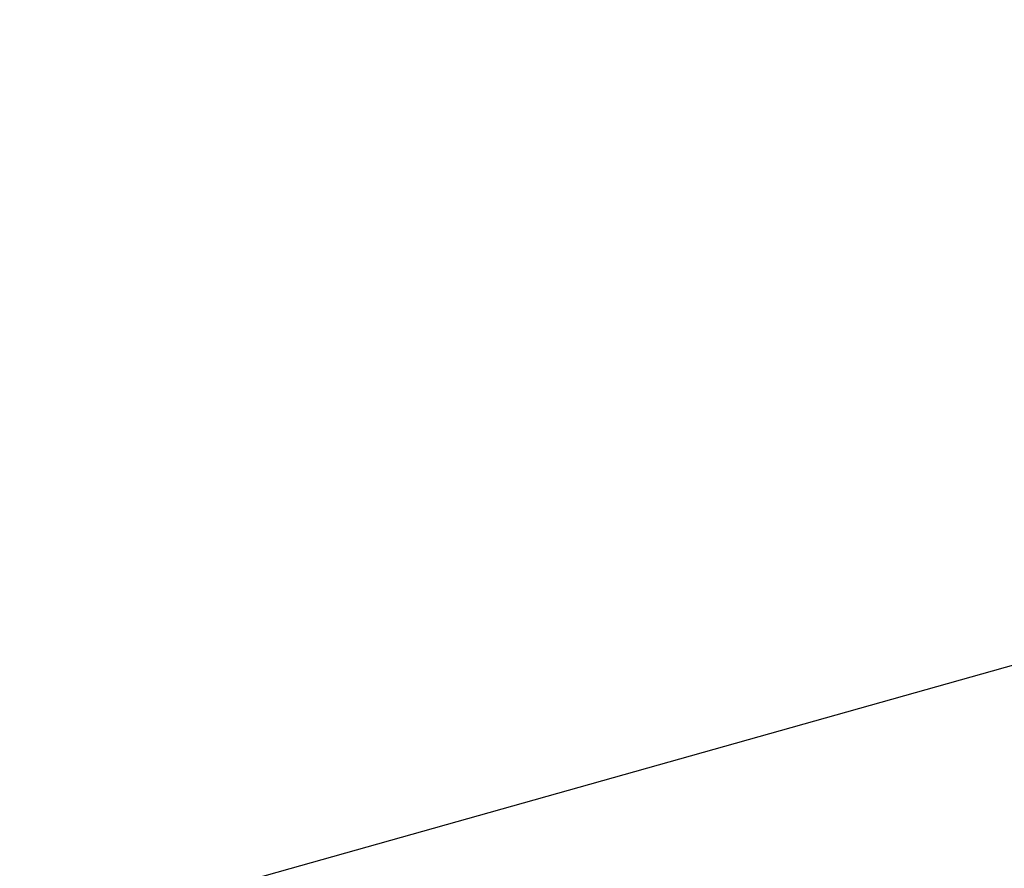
# Model space of a CAD drawing. Header units: millimetres. Extents: x -7686 to -856, y -458 to 6140.
# Tile 79 of 103: x -5568 to -5323, y 5470 to 5681. Entities that reach past the tile are written whole.
import ezdxf

# ---------------------------------------------------------------- set-up
doc = ezdxf.new("R2010")
doc.units = ezdxf.units.MM
doc.header["$LTSCALE"] = 5
doc.header["$PDSIZE"] = -1
doc.dimstyles.new('本体 安装', dxfattribs={"dimtxt": 24, "dimasz": 12, "dimexe": 7, "dimexo": 0.625, "dimtad": 1, "dimtoh": 1, "dimtxsty": 'Standard', "dimcen": 2.5, "dimclrd": 1, "dimclre": 1, "dimclrt": 4, "dimadec": 0, "dimazin": 0, "dimtfac": 1, "dimtmove": 0, "dimatfit": 3, "dimfxl": 1, "dimarcsym": 0})

# ---------------------------------------------------------------- blocks, each defined once
blk = doc.blocks.new('*D90')
at = {"color": 1, "linetype": 'Continuous', "lineweight": -2, "transparency": 16777216}
blk.add_arc((-5967.74, 5338.24), 313, 2.1968, 167.8032, dxfattribs=at)
at = {"color": 1, "linetype": 'Continuous', "transparency": 16777216}
for points in [[(-6271.71, 5403.98), (-6275.64, 5404.75), (-6275.98, 5392.59)], [(-5652.97, 5350.28), (-5656.97, 5350.2), (-5654.74, 5338.24)]]:
    blk.add_solid(points, dxfattribs=at)
at = {"layer": 'Defpoints', "color": 0, "linetype": 'Continuous', "transparency": 16777216}
for p in [(-5795.74, 5599.75), (-6875.73, 5498.34), (-6220.21, 5338.24), (-5967.74, 5338.24), (-5340.73, 5338.24)]:
    blk.add_point(p, dxfattribs=at)
at = {"color": 4, "linetype": 'Continuous', "lineweight": 20, "transparency": 16777216, "insert": (-5939.36, 5662.63), "char_height": 24, "attachment_point": 5, "rotation": 355}
blk.add_mtext('170°', dxfattribs=at)
blk = doc.blocks.new('*D92')
at = {"color": 1, "linetype": 'ByBlock', "lineweight": -2, "transparency": 16777216}
for p, q in [((-4975.19, 5617.51), (-5068.65, 5591.21)), ((-4886.56, 5617.51), (-4975.19, 5617.51)), ((-5967.74, 5338.24), (-5080.2, 5587.96))]:
    blk.add_line(p, q, dxfattribs=at)
at = {"color": 1, "linetype": 'ByBlock', "transparency": 16777216}
blk.add_solid([(-5069.19, 5593.14), (-5068.11, 5589.29), (-5080.2, 5587.96)], dxfattribs=at)
at = {"layer": 'Defpoints', "color": 0, "linetype": 'ByBlock', "transparency": 16777216}
for p in [(-5080.2, 5587.96), (-5967.74, 5338.24)]:
    blk.add_point(p, dxfattribs=at)
at = {"color": 4, "linetype": 'ByBlock', "transparency": 16777216, "insert": (-4930.56, 5630.13), "char_height": 24, "attachment_point": 5}
blk.add_mtext('R922', dxfattribs=at)

msp = doc.modelspace()

# ---------------------------------------------------------------- dimensions: what is measured, and where the dimension line sits
at = {"color": 1, "linetype": 'Continuous', "lineweight": 20}
dim = msp.add_angular_dim_2l(base=(-5795.741, 5599.747), line1=((-5340.734, 5338.239), (-6220.21, 5338.239)), line2=((-5967.737, 5338.239), (-6875.73, 5498.343)), dimstyle='本体 安装', dxfattribs=at)
dim.commit()
dim.dimension.update_dxf_attribs({"geometry": '*D90', "text_midpoint": (-5939.357, 5662.626)})
at = {"color": 1, "linetype": 'ByBlock'}
dim = msp.add_radius_dim(center=(-5967.737, 5338.239), mpoint=(-5080.2, 5587.962), dimstyle='本体 安装', dxfattribs=at)
dim.commit()
dim.dimension.update_dxf_attribs({"geometry": '*D92', "text_midpoint": (-4930.561, 5617.509), "dimtype": 164})

doc.saveas('drawing.dxf')
